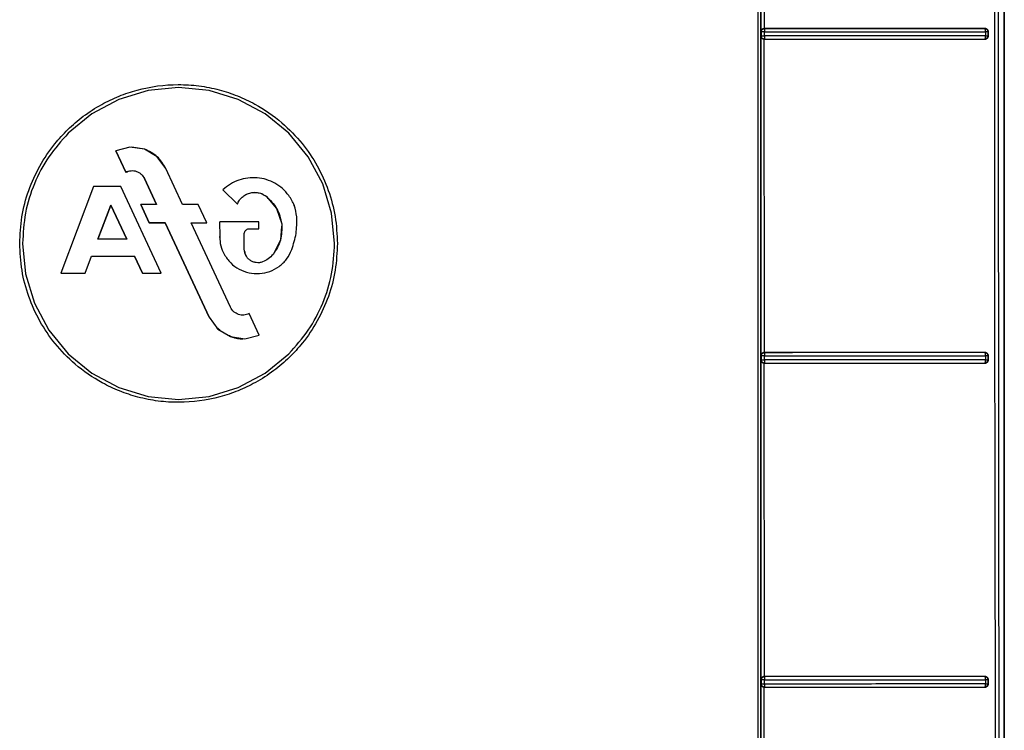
# Model space of a CAD drawing. Header units: inches. Extents: x 170 to 312, y 215 to 248.
# Tile 173 of 256: x 201.0577 to 201.1798, y 222.3401 to 222.4281. Entities that reach past the tile are written whole.
import ezdxf

# ---------------------------------------------------------------- set-up
doc = ezdxf.new("R2010")
doc.units = ezdxf.units.IN
doc.header["$LTSCALE"] = 0.25
doc.header["$MEASUREMENT"] = 0
doc.layers.add('MOTOR LH', color=7, linetype='Continuous')

msp = doc.modelspace()

# ---------------------------------------------------------------- linework, layer by layer
at = {"layer": 'MOTOR LH'}
for p, q in [((201.17976, 222.2356), (201.17976, 222.55105)), ((201.17976, 222.55105), (201.17976, 222.25339)), ((201.14961, 222.42666), (201.14961, 222.46627)), ((201.15002, 222.42704), (201.15001, 222.46589)), ((201.14961, 222.42666), (201.14964, 222.42664)), ((201.14964, 222.42613), (201.14961, 222.42611)), ((201.14961, 222.3865), (201.14961, 222.42611)), ((201.14964, 222.42664), (201.14964, 222.42613)), ((201.15003, 222.42703), (201.15002, 222.42704)), ((201.15004, 222.42613), (201.15003, 222.42663)), ((201.17738, 222.42704), (201.17733, 222.42703)), ((201.17741, 222.42691), (201.17737, 222.427)), ((201.17744, 222.42664), (201.17744, 222.42613)), ((201.17771, 222.42664), (201.1778, 222.42666)), ((201.17771, 222.42664), (201.17771, 222.42613)), ((201.17771, 222.42613), (201.1778, 222.42612)), ((201.1778, 222.42612), (201.1778, 222.42666)), ((201.15001, 222.42573), (201.15003, 222.42574)), ((201.15002, 222.38688), (201.15001, 222.42573)), ((201.15003, 222.42586), (201.15003, 222.42577)), ((201.15003, 222.42577), (201.15003, 222.42574)), ((201.17732, 222.42574), (201.17735, 222.42575)), ((201.17732, 222.42574), (201.17738, 222.42573)), ((201.17735, 222.42575), (201.17737, 222.42578)), ((201.17737, 222.42578), (201.17741, 222.42586)), ((201.07363, 222.41937), (201.07, 222.41827)), ((201.0774, 222.41974), (201.07363, 222.41937)), ((201.08118, 222.41937), (201.0774, 222.41974)), ((201.0848, 222.41827), (201.08118, 222.41937)), ((201.07, 222.41827), (201.06666, 222.41648)), ((201.08815, 222.41648), (201.0848, 222.41827)), ((201.06666, 222.41648), (201.06373, 222.41408)), ((201.09108, 222.41408), (201.08815, 222.41648)), ((201.09348, 222.41115), (201.09108, 222.41408)), ((201.07138, 222.41235), (201.06962, 222.4119)), ((201.06962, 222.4119), (201.07085, 222.40925)), ((201.07085, 222.40925), (201.06962, 222.4119)), ((201.06962, 222.4119), (201.07085, 222.40924)), ((201.07318, 222.4121), (201.07138, 222.41235)), ((201.07318, 222.4121), (201.07163, 222.41236)), ((201.07474, 222.41116), (201.07318, 222.4121)), ((201.07582, 222.40969), (201.07474, 222.41116)), ((201.09527, 222.40781), (201.09348, 222.41115)), ((201.07085, 222.40925), (201.07085, 222.40925)), ((201.07791, 222.40522), (201.07582, 222.4097)), ((201.07791, 222.40522), (201.07582, 222.40969)), ((201.07317, 222.40846), (201.07468, 222.40522)), ((201.07468, 222.40522), (201.07317, 222.40846)), ((201.07317, 222.40846), (201.07468, 222.40522)), ((201.08715, 222.40854), (201.08668, 222.40856)), ((201.09637, 222.40418), (201.09527, 222.40781)), ((201.06684, 222.40748), (201.0628, 222.39673)), ((201.06684, 222.40748), (201.0628, 222.39673)), ((201.07024, 222.40748), (201.06684, 222.40748)), ((201.07526, 222.39673), (201.07024, 222.40748)), ((201.07526, 222.39673), (201.07024, 222.40748)), ((201.08291, 222.40706), (201.08469, 222.40529)), ((201.08469, 222.40529), (201.08291, 222.40706)), ((201.08291, 222.40706), (201.08469, 222.40528)), ((201.08683, 222.40675), (201.08728, 222.4067)), ((201.08765, 222.40658), (201.08825, 222.40626)), ((201.069, 222.40517), (201.06741, 222.40093)), ((201.069, 222.40517), (201.06741, 222.40093)), ((201.069, 222.40517), (201.069, 222.40517)), ((201.069, 222.40517), (201.07098, 222.40093)), ((201.07098, 222.40093), (201.069, 222.40517)), ((201.07273, 222.40522), (201.07378, 222.40297)), ((201.07378, 222.40297), (201.07273, 222.40522)), ((201.07468, 222.40522), (201.07273, 222.40522)), ((201.07273, 222.40522), (201.07378, 222.40296)), ((201.07985, 222.40522), (201.07791, 222.40522)), ((201.08091, 222.40296), (201.07985, 222.40522)), ((201.08825, 222.40626), (201.08956, 222.40475)), ((201.08825, 222.40626), (201.08956, 222.40474)), ((201.06741, 222.40093), (201.069, 222.40517)), ((201.069, 222.40517), (201.07098, 222.40093)), ((201.08956, 222.40475), (201.09019, 222.40284)), ((201.08956, 222.40474), (201.09019, 222.40284)), ((201.09674, 222.40041), (201.09637, 222.40418)), ((201.07378, 222.40297), (201.07573, 222.40297)), ((201.07378, 222.40297), (201.07378, 222.40297)), ((201.07573, 222.40297), (201.07378, 222.40297)), ((201.07378, 222.40296), (201.07573, 222.40296)), ((201.07573, 222.40297), (201.08119, 222.39126)), ((201.07573, 222.40297), (201.07573, 222.40297)), ((201.08119, 222.39126), (201.07573, 222.40297)), ((201.07573, 222.40296), (201.08119, 222.39126)), ((201.07896, 222.40297), (201.08091, 222.40297)), ((201.08384, 222.3925), (201.07896, 222.40297)), ((201.07896, 222.40297), (201.08091, 222.40297)), ((201.07896, 222.40297), (201.07896, 222.40297)), ((201.08384, 222.3925), (201.07896, 222.40296)), ((201.07896, 222.40296), (201.08091, 222.40296)), ((201.08249, 222.40307), (201.0825, 222.40125)), ((201.08736, 222.40307), (201.0825, 222.40307)), ((201.08736, 222.40222), (201.08736, 222.40307)), ((201.09019, 222.40284), (201.09004, 222.40083)), ((201.08555, 222.39971), (201.08555, 222.40165)), ((201.08612, 222.40222), (201.08736, 222.40222)), ((201.08612, 222.40222), (201.08612, 222.40222)), ((201.08612, 222.40222), (201.08736, 222.40222)), ((201.08612, 222.40222), (201.08736, 222.40222)), ((201.08736, 222.40222), (201.08736, 222.40222)), ((201.09016, 222.40249), (201.09004, 222.40084)), ((201.05807, 222.40041), (201.05844, 222.39663)), ((201.06741, 222.40093), (201.06741, 222.40093)), ((201.07098, 222.40093), (201.06741, 222.40093)), ((201.08249, 222.40125), (201.08258, 222.40059)), ((201.09004, 222.40083), (201.08912, 222.39905)), ((201.09004, 222.40084), (201.08951, 222.3998)), ((201.08555, 222.39971), (201.08555, 222.39971)), ((201.06583, 222.39673), (201.06662, 222.39883)), ((201.06583, 222.39673), (201.06662, 222.39883)), ((201.06583, 222.39673), (201.06662, 222.39883)), ((201.06662, 222.39883), (201.07196, 222.39883)), ((201.06662, 222.39883), (201.06662, 222.39883)), ((201.06662, 222.39883), (201.07196, 222.39883)), ((201.06662, 222.39883), (201.07196, 222.39883)), ((201.07196, 222.39883), (201.07294, 222.39673)), ((201.07196, 222.39883), (201.07196, 222.39883)), ((201.07294, 222.39673), (201.07196, 222.39883)), ((201.07196, 222.39883), (201.07294, 222.39673)), ((201.05844, 222.39663), (201.05954, 222.39301)), ((201.0628, 222.39673), (201.06583, 222.39673)), ((201.0628, 222.39673), (201.06583, 222.39673)), ((201.06583, 222.39673), (201.06583, 222.39673)), ((201.07294, 222.39673), (201.07294, 222.39673)), ((201.07294, 222.39673), (201.07526, 222.39673)), ((201.07294, 222.39673), (201.07526, 222.39673)), ((201.05954, 222.39301), (201.06132, 222.38966)), ((201.08119, 222.39126), (201.08119, 222.39126)), ((201.08119, 222.39126), (201.08227, 222.38979)), ((201.08739, 222.38906), (201.08615, 222.39171)), ((201.06132, 222.38966), (201.06373, 222.38673)), ((201.08215, 222.38996), (201.0825, 222.38965)), ((201.0825, 222.38965), (201.08215, 222.38996)), ((201.08227, 222.38979), (201.08383, 222.38886)), ((201.08383, 222.38886), (201.08563, 222.3886)), ((201.08563, 222.3886), (201.08739, 222.38906)), ((201.15003, 222.38687), (201.15002, 222.38688)), ((201.17738, 222.38689), (201.17733, 222.38688)), ((201.06373, 222.38673), (201.06666, 222.38433)), ((201.08815, 222.38433), (201.09108, 222.38673)), ((201.14961, 222.3865), (201.14964, 222.38648)), ((201.14964, 222.38597), (201.14961, 222.38595)), ((201.14961, 222.34634), (201.14961, 222.38595)), ((201.14964, 222.38648), (201.14964, 222.38597)), ((201.15004, 222.38597), (201.15003, 222.38647)), ((201.15003, 222.3857), (201.15003, 222.38561)), ((201.17741, 222.38675), (201.17737, 222.38684)), ((201.17737, 222.38562), (201.17741, 222.3857)), ((201.17744, 222.38647), (201.17744, 222.38597)), ((201.17771, 222.38648), (201.1778, 222.3865)), ((201.17771, 222.38648), (201.17771, 222.38598)), ((201.17771, 222.38598), (201.1778, 222.38596)), ((201.1778, 222.38596), (201.1778, 222.3865)), ((201.15001, 222.38557), (201.15003, 222.38558)), ((201.15002, 222.34673), (201.15001, 222.38557)), ((201.15003, 222.38561), (201.15003, 222.38558)), ((201.17732, 222.38558), (201.17737, 222.38562)), ((201.17732, 222.38558), (201.17738, 222.38557)), ((201.06666, 222.38433), (201.07, 222.38254)), ((201.0848, 222.38254), (201.08815, 222.38433)), ((201.07, 222.38254), (201.07363, 222.38144)), ((201.08118, 222.38144), (201.0848, 222.38254)), ((201.07363, 222.38144), (201.0774, 222.38107)), ((201.0774, 222.38107), (201.08118, 222.38144)), ((201.15002, 222.34672), (201.15002, 222.34673)), ((201.17738, 222.34673), (201.17733, 222.34672)), ((201.17737, 222.34668), (201.17733, 222.34672)), ((201.17741, 222.34659), (201.17737, 222.34668)), ((201.14961, 222.34634), (201.14964, 222.34632)), ((201.14964, 222.34582), (201.14961, 222.3458)), ((201.14961, 222.30619), (201.14961, 222.3458)), ((201.14964, 222.34632), (201.14964, 222.34582)), ((201.15001, 222.34542), (201.15003, 222.34542)), ((201.15002, 222.30657), (201.15001, 222.34542)), ((201.15004, 222.3458), (201.15003, 222.34631)), ((201.15003, 222.34554), (201.15003, 222.34546)), ((201.15003, 222.34546), (201.15003, 222.34542)), ((201.17732, 222.34543), (201.17737, 222.34546)), ((201.17732, 222.34543), (201.17738, 222.34542)), ((201.17737, 222.34546), (201.17741, 222.34554)), ((201.17744, 222.34631), (201.17744, 222.34581)), ((201.17771, 222.34632), (201.1778, 222.34634)), ((201.17771, 222.34632), (201.17771, 222.34582)), ((201.17771, 222.34582), (201.1778, 222.3458)), ((201.1778, 222.3458), (201.1778, 222.34634))]:
    msp.add_line(p, q, dxfattribs=at)
for points, knots in [([(201.1492, 222.55187), (201.1492, 222.53099), (201.1492, 222.48923), (201.1492, 222.42657), (201.1492, 222.36393), (201.1492, 222.30132), (201.1492, 222.25964), (201.1492, 222.2388)], [0, 0, 0, 0, 0.2, 0.4, 0.6, 0.8, 1, 1, 1, 1]), ([(201.14959, 222.23978), (201.14959, 222.26055), (201.14959, 222.30208), (201.14959, 222.36446), (201.14959, 222.42689), (201.14959, 222.48933), (201.14959, 222.53094), (201.14959, 222.55175)], [0, 0, 0, 0, 0.199959, 0.399961, 0.599979, 0.80001, 1, 1, 1, 1]), ([(201.17858, 222.55179), (201.17858, 222.53391), (201.17856, 222.49815), (201.17855, 222.4445), (201.17855, 222.40875), (201.17855, 222.39087)], [0, 0, 0, 0, 0.3333777, 0.6667111, 1, 1, 1, 1]), ([(201.17903, 222.5514), (201.17902, 222.53013), (201.17899, 222.48759), (201.179, 222.42375), (201.17905, 222.35993), (201.17914, 222.29615), (201.17924, 222.2537), (201.17929, 222.23247)], [0, 0, 0, 0, 0.199984, 0.399977, 0.600029, 0.800023, 1, 1, 1, 1]), ([(201.14969, 222.42688), (201.14967, 222.42684), (201.14963, 222.42678), (201.14962, 222.42671), (201.14961, 222.42667), (201.14961, 222.42666), (201.14961, 222.42666)], [0, 0, 0, 0, 0.558608, 0.865721, 0.954475, 1, 1, 1, 1]), ([(201.14961, 222.42611), (201.14962, 222.42607), (201.14963, 222.426), (201.14967, 222.42593), (201.14969, 222.42589)], [0, 0, 0, 0, 0.503399, 1, 1, 1, 1]), ([(201.14964, 222.42664), (201.14964, 222.42667), (201.14964, 222.42674), (201.14968, 222.42683), (201.14975, 222.42692), (201.14981, 222.42697), (201.14986, 222.42699), (201.14989, 222.427), (201.14991, 222.42701), (201.14993, 222.42702), (201.14997, 222.42703), (201.15001, 222.42703), (201.15003, 222.42703)], [0, 0, 0, 0, 0.169778, 0.309899, 0.500349, 0.669275, 0.720741, 0.750043, 0.812673, 0.833809, 0.875282, 1, 1, 1, 1]), ([(201.15003, 222.42663), (201.15001, 222.42663), (201.14995, 222.42663), (201.14987, 222.42663), (201.1498, 222.42664), (201.14972, 222.42663), (201.14967, 222.42663), (201.14964, 222.42664), (201.14964, 222.42664), (201.14964, 222.42664)], [0, 0, 0, 0, 0.144819, 0.288961, 0.405983, 0.545581, 0.778747, 0.891833, 1, 1, 1, 1]), ([(201.14964, 222.42613), (201.14964, 222.42613), (201.14966, 222.42613), (201.14975, 222.42613), (201.14985, 222.42613), (201.14994, 222.42613), (201.15, 222.42613), (201.15004, 222.42613)], [0, 0, 0, 0, 0.2509579, 0.5014951, 0.6987948, 0.8365584, 1, 1, 1, 1]), ([(201.15003, 222.42574), (201.15, 222.42574), (201.14993, 222.42575), (201.14984, 222.42579), (201.14975, 222.42585), (201.1497, 222.42592), (201.14968, 222.42596), (201.14966, 222.42599), (201.14966, 222.42601), (201.14965, 222.42603), (201.14964, 222.42607), (201.14964, 222.42611), (201.14964, 222.42613)], [0, 0, 0, 0, 0.1705626, 0.3114539, 0.5033973, 0.6703643, 0.7215041, 0.7509336, 0.8128694, 0.8345961, 0.8750192, 1, 1, 1, 1]), ([(201.15002, 222.42704), (201.14999, 222.42704), (201.14992, 222.42703), (201.14984, 222.427), (201.14975, 222.42695), (201.14971, 222.4269), (201.14969, 222.42688)], [0, 0, 0, 0, 0.218148, 0.447021, 0.703324, 1, 1, 1, 1]), ([(201.17738, 222.42704), (201.17441, 222.42704), (201.16847, 222.42704), (201.15929, 222.42704), (201.15311, 222.42704), (201.15002, 222.42704)], [0, 0, 0, 0, 0.333153, 0.666753, 1, 1, 1, 1]), ([(201.15003, 222.42703), (201.15003, 222.42702), (201.15003, 222.42701), (201.15003, 222.42694), (201.15003, 222.42691)], [0, 0, 0, 0, 0.500037, 1, 1, 1, 1]), ([(201.17733, 222.42703), (201.17436, 222.42703), (201.16844, 222.42703), (201.15928, 222.42703), (201.15311, 222.42703), (201.15003, 222.42703)], [0, 0, 0, 0, 0.333017, 0.666911, 1, 1, 1, 1]), ([(201.15003, 222.42691), (201.15003, 222.42687), (201.15003, 222.42682), (201.15003, 222.42672), (201.15003, 222.42666), (201.15003, 222.42663)], [0, 0, 0, 0, 0.453626, 0.692825, 1, 1, 1, 1]), ([(201.15003, 222.42663), (201.15311, 222.42663), (201.15929, 222.42663), (201.16848, 222.42663), (201.17445, 222.42663), (201.17744, 222.42664)], [0, 0, 0, 0, 0.331609, 0.664943, 1, 1, 1, 1]), ([(201.15004, 222.42613), (201.15004, 222.42612), (201.15004, 222.42607), (201.15003, 222.42597), (201.15003, 222.4259), (201.15003, 222.42586)], [0, 0, 0, 0, 0.031612, 0.511044, 1, 1, 1, 1]), ([(201.17744, 222.42613), (201.17445, 222.42613), (201.16848, 222.42613), (201.15928, 222.42613), (201.15311, 222.42613), (201.15004, 222.42613)], [0, 0, 0, 0, 0.335142, 0.668475, 1, 1, 1, 1]), ([(201.17771, 222.42613), (201.1777, 222.42608), (201.17769, 222.42598), (201.1776, 222.42585), (201.17747, 222.42576), (201.17737, 222.42575), (201.17732, 222.42574)], [0, 0, 0, 0, 0.2502109, 0.4998875, 0.749898, 1, 1, 1, 1]), ([(201.17737, 222.427), (201.17736, 222.42701), (201.17735, 222.42703), (201.17733, 222.42703), (201.17733, 222.42703), (201.17733, 222.42703), (201.17733, 222.42703), (201.17733, 222.42703)], [0, 0, 0, 0, 0.723554, 0.917935, 0.972998, 0.990021, 1, 1, 1, 1]), ([(201.17733, 222.42703), (201.17733, 222.42703), (201.17738, 222.42703), (201.17748, 222.42701), (201.1776, 222.42693), (201.17766, 222.42683), (201.1777, 222.42673), (201.17771, 222.42667), (201.17771, 222.42664)], [0, 0, 0, 0, 0.021376, 0.251231, 0.50161, 0.694994, 0.833641, 1, 1, 1, 1]), ([(201.1778, 222.42666), (201.17779, 222.42668), (201.17779, 222.42673), (201.17776, 222.42683), (201.17768, 222.42693), (201.17755, 222.42703), (201.17744, 222.42704), (201.17738, 222.42704)], [0, 0, 0, 0, 0.11585, 0.228826, 0.465329, 0.729283, 1, 1, 1, 1]), ([(201.17738, 222.42573), (201.17744, 222.42574), (201.17755, 222.42575), (201.17768, 222.42584), (201.17776, 222.42595), (201.17779, 222.42604), (201.17779, 222.42609), (201.1778, 222.42612)], [0, 0, 0, 0, 0.270747, 0.533788, 0.770103, 0.883423, 1, 1, 1, 1]), ([(201.17744, 222.42664), (201.17744, 222.42666), (201.17744, 222.42671), (201.17743, 222.42678), (201.17742, 222.42685), (201.17741, 222.42689), (201.17741, 222.42691)], [0, 0, 0, 0, 0.249998, 0.499999, 0.750002, 1, 1, 1, 1]), ([(201.17741, 222.42586), (201.17741, 222.42588), (201.17742, 222.42592), (201.17743, 222.42598), (201.17744, 222.42606), (201.17744, 222.42611), (201.17744, 222.42613)], [0, 0, 0, 0, 0.249769, 0.499932, 0.750118, 1, 1, 1, 1]), ([(201.17771, 222.42664), (201.1777, 222.42664), (201.17768, 222.42664), (201.17762, 222.42664), (201.17754, 222.42664), (201.17747, 222.42664), (201.17744, 222.42664)], [0, 0, 0, 0, 0.250004, 0.499997, 0.749991, 1, 1, 1, 1]), ([(201.17744, 222.42613), (201.17747, 222.42613), (201.17754, 222.42613), (201.17762, 222.42613), (201.17768, 222.42613), (201.1777, 222.42613), (201.17771, 222.42613)], [0, 0, 0, 0, 0.250132, 0.500007, 0.749886, 1, 1, 1, 1]), ([(201.14969, 222.42589), (201.14971, 222.42587), (201.14975, 222.42582), (201.14983, 222.42577), (201.14992, 222.42574), (201.14998, 222.42573), (201.15001, 222.42573)], [0, 0, 0, 0, 0.281455, 0.527086, 0.764277, 1, 1, 1, 1]), ([(201.15001, 222.42573), (201.1531, 222.42573), (201.15929, 222.42573), (201.16847, 222.42573), (201.17441, 222.42573), (201.17738, 222.42573)], [0, 0, 0, 0, 0.3334428, 0.6669188, 1, 1, 1, 1]), ([(201.15003, 222.42574), (201.15311, 222.42574), (201.15928, 222.42574), (201.16844, 222.42574), (201.17436, 222.42574), (201.17732, 222.42574)], [0, 0, 0, 0, 0.3330755, 0.6669605, 1, 1, 1, 1]), ([(201.05771, 222.40041), (201.05776, 222.40152), (201.05787, 222.40375), (201.05875, 222.40699), (201.06012, 222.41004), (201.06182, 222.41255), (201.06367, 222.41459), (201.06561, 222.41625), (201.06775, 222.41763), (201.07001, 222.41871), (201.07314, 222.41976), (201.07651, 222.42021), (201.07993, 222.41999), (201.0824, 222.41951), (201.08472, 222.41874), (201.0874, 222.41748), (201.09017, 222.41556), (201.09274, 222.41292), (201.09467, 222.41008), (201.09605, 222.40701), (201.09693, 222.40376), (201.09704, 222.40152), (201.0971, 222.40041)], [0, 0, 0, 0, 0.053827, 0.108154, 0.161991, 0.215823, 0.254355, 0.295472, 0.339437, 0.377786, 0.416425, 0.499247, 0.540867, 0.582327, 0.621091, 0.659532, 0.725561, 0.783441, 0.837465, 0.891484, 0.94599, 1, 1, 1, 1]), ([(201.06373, 222.41408), (201.06288, 222.41313), (201.0612, 222.41124), (201.05944, 222.40785), (201.05828, 222.4042), (201.05814, 222.40167), (201.05807, 222.40041)], [0, 0, 0, 0, 0.249988, 0.500002, 0.750014, 1, 1, 1, 1]), ([(201.07582, 222.4097), (201.0755, 222.41023), (201.07486, 222.41129), (201.07374, 222.41183), (201.07318, 222.4121)], [0, 0, 0, 0, 0.500004, 1, 1, 1, 1]), ([(201.07085, 222.40924), (201.07107, 222.40933), (201.07139, 222.40945), (201.07185, 222.40943), (201.07218, 222.40936), (201.07249, 222.40921), (201.07287, 222.40895), (201.07305, 222.40865), (201.07317, 222.40846)], [0, 0, 0, 0, 0.248419, 0.374377, 0.499188, 0.623924, 0.750308, 1, 1, 1, 1]), ([(201.07085, 222.40925), (201.07096, 222.40929), (201.07117, 222.40939), (201.07139, 222.40942), (201.07151, 222.40943)], [0, 0, 0, 0, 0.499999, 1, 1, 1, 1]), ([(201.09107, 222.40636), (201.09082, 222.40665), (201.09032, 222.40724), (201.08936, 222.4079), (201.08829, 222.40836), (201.08715, 222.40858), (201.08599, 222.40855), (201.08487, 222.40829), (201.08381, 222.4078), (201.08321, 222.40731), (201.08291, 222.40706)], [0, 0, 0, 0, 0.1260747, 0.2503281, 0.3753732, 0.4999941, 0.6246137, 0.7496514, 0.8738663, 1, 1, 1, 1]), ([(201.08469, 222.40529), (201.08476, 222.40545), (201.08492, 222.40577), (201.08528, 222.40617), (201.08572, 222.40649), (201.08605, 222.40661), (201.08622, 222.40666)], [0, 0, 0, 0, 0.24931, 0.499997, 0.750489, 1, 1, 1, 1]), ([(201.08529, 222.40615), (201.08543, 222.40627), (201.08571, 222.40649), (201.08605, 222.4066), (201.08622, 222.40666)], [0, 0, 0, 0, 0.499286, 1, 1, 1, 1]), ([(201.08622, 222.40666), (201.0864, 222.4067), (201.08675, 222.40677), (201.08711, 222.40673), (201.08728, 222.4067)], [0, 0, 0, 0, 0.5, 1, 1, 1, 1]), ([(201.08728, 222.4067), (201.08746, 222.40666), (201.0878, 222.40657), (201.0881, 222.40636), (201.08825, 222.40626)], [0, 0, 0, 0, 0.498906, 1, 1, 1, 1]), ([(201.08469, 222.40528), (201.08476, 222.40545), (201.08491, 222.40577), (201.08517, 222.40603), (201.08529, 222.40615)], [0, 0, 0, 0, 0.501236, 1, 1, 1, 1]), ([(201.08825, 222.40626), (201.08874, 222.40579), (201.08973, 222.40484), (201.09004, 222.40351), (201.09019, 222.40284)], [0, 0, 0, 0, 0.5, 1, 1, 1, 1]), ([(201.09205, 222.40371), (201.09199, 222.40419), (201.09185, 222.40514), (201.09133, 222.40595), (201.09107, 222.40636)], [0, 0, 0, 0, 0.499997, 1, 1, 1, 1]), ([(201.09205, 222.40371), (201.09199, 222.40418), (201.09185, 222.40514), (201.09133, 222.40595), (201.09107, 222.40636)], [0, 0, 0, 0, 0.50031, 1, 1, 1, 1]), ([(201.09019, 222.40284), (201.0902, 222.40215), (201.09022, 222.40078), (201.08949, 222.39963), (201.08912, 222.39905)], [0, 0, 0, 0, 0.500001, 1, 1, 1, 1]), ([(201.09144, 222.39964), (201.09165, 222.4003), (201.09208, 222.40162), (201.09206, 222.40301), (201.09205, 222.40371)], [0, 0, 0, 0, 0.5000128, 1, 1, 1, 1]), ([(201.08555, 222.40165), (201.08556, 222.40173), (201.08558, 222.40187), (201.08572, 222.40205), (201.0859, 222.40219), (201.08604, 222.40221), (201.08612, 222.40222)], [0, 0, 0, 0, 0.251527, 0.502365, 0.748885, 1, 1, 1, 1]), ([(201.0971, 222.40041), (201.09704, 222.3993), (201.09693, 222.39707), (201.09606, 222.39382), (201.09468, 222.39077), (201.09299, 222.38826), (201.09114, 222.38622), (201.08919, 222.38456), (201.08705, 222.38318), (201.0848, 222.38211), (201.08167, 222.38106), (201.07829, 222.38061), (201.07488, 222.38082), (201.07241, 222.38131), (201.07008, 222.38208), (201.06741, 222.38334), (201.06463, 222.38525), (201.06207, 222.38789), (201.06014, 222.39074), (201.05876, 222.3938), (201.05788, 222.39705), (201.05777, 222.39929), (201.05771, 222.40041)], [0, 0, 0, 0, 0.053831, 0.108162, 0.162002, 0.21584, 0.254375, 0.295495, 0.339462, 0.377813, 0.416452, 0.499272, 0.540889, 0.582347, 0.621109, 0.659547, 0.725573, 0.783451, 0.837473, 0.891489, 0.945992, 1, 1, 1, 1]), ([(201.0825, 222.40125), (201.08252, 222.40086), (201.08257, 222.4001), (201.0829, 222.3994), (201.08306, 222.39906)], [0, 0, 0, 0, 0.500482, 1, 1, 1, 1]), ([(201.09108, 222.38673), (201.09192, 222.38768), (201.09361, 222.38957), (201.09537, 222.39297), (201.09653, 222.39661), (201.09667, 222.39914), (201.09674, 222.40041)], [0, 0, 0, 0, 0.249988, 0.500002, 0.750015, 1, 1, 1, 1]), ([(201.08306, 222.39906), (201.08331, 222.39868), (201.0838, 222.39795), (201.08489, 222.39717), (201.08612, 222.39671), (201.08744, 222.39662), (201.08873, 222.39689), (201.08989, 222.39752), (201.09086, 222.39844), (201.09125, 222.39924), (201.09144, 222.39964)], [0, 0, 0, 0, 0.126908, 0.25145, 0.376016, 0.500011, 0.624006, 0.748574, 0.873075, 1, 1, 1, 1]), ([(201.08574, 222.39893), (201.08569, 222.39905), (201.08558, 222.3993), (201.08556, 222.39957), (201.08555, 222.39971)], [0, 0, 0, 0, 0.497601, 1, 1, 1, 1]), ([(201.08559, 222.39947), (201.0856, 222.39938), (201.08562, 222.39917), (201.08572, 222.39898), (201.08579, 222.39886)], [0, 0, 0, 0, 0.404923, 1, 1, 1, 1]), ([(201.08702, 222.39803), (201.08688, 222.39806), (201.08662, 222.39811), (201.08639, 222.39825), (201.08627, 222.39832)], [0, 0, 0, 0, 0.499151, 1, 1, 1, 1]), ([(201.08781, 222.39811), (201.08768, 222.39808), (201.08742, 222.398), (201.08715, 222.39802), (201.08702, 222.39803)], [0, 0, 0, 0, 0.500712, 1, 1, 1, 1]), ([(201.08912, 222.39905), (201.08894, 222.39885), (201.08856, 222.39844), (201.08806, 222.39822), (201.08781, 222.39811)], [0, 0, 0, 0, 0.500208, 1, 1, 1, 1]), ([(201.08615, 222.39171), (201.08594, 222.39163), (201.08562, 222.39151), (201.08516, 222.39152), (201.08483, 222.3916), (201.08452, 222.39174), (201.08414, 222.39201), (201.08396, 222.3923), (201.08384, 222.3925)], [0, 0, 0, 0, 0.248407, 0.374361, 0.499168, 0.623903, 0.750288, 1, 1, 1, 1]), ([(201.17855, 222.39087), (201.17856, 222.38514), (201.17859, 222.36906), (201.17863, 222.33689), (201.17868, 222.31047), (201.17871, 222.2944)], [0, 0, 0, 0, 0.178102, 0.500003, 1, 1, 1, 1]), ([(201.08359, 222.389), (201.08375, 222.38892), (201.0843, 222.38864), (201.08493, 222.38861), (201.08537, 222.38859)], [0, 0, 0, 0, 0.28812, 1, 1, 1, 1]), ([(201.08537, 222.38859), (201.08493, 222.38861), (201.0843, 222.38864), (201.08375, 222.38892), (201.08359, 222.389)], [0, 0, 0, 0, 0.709949, 1, 1, 1, 1]), ([(201.14964, 222.38648), (201.14964, 222.38652), (201.14964, 222.38658), (201.14968, 222.38668), (201.14975, 222.38676), (201.14981, 222.38681), (201.14986, 222.38684), (201.14989, 222.38685), (201.14991, 222.38686), (201.14993, 222.38686), (201.14997, 222.38687), (201.15001, 222.38687), (201.15003, 222.38687)], [0, 0, 0, 0, 0.169796, 0.309925, 0.500347, 0.669247, 0.720724, 0.750048, 0.812673, 0.833992, 0.875283, 1, 1, 1, 1]), ([(201.15002, 222.38688), (201.14999, 222.38688), (201.14992, 222.38688), (201.14984, 222.38684), (201.14975, 222.38679), (201.14971, 222.38674), (201.14969, 222.38672)], [0, 0, 0, 0, 0.217835, 0.446698, 0.702916, 1, 1, 1, 1]), ([(201.17738, 222.38689), (201.17441, 222.38689), (201.16847, 222.38688), (201.15929, 222.38688), (201.15311, 222.38688), (201.15002, 222.38688)], [0, 0, 0, 0, 0.333154, 0.666761, 1, 1, 1, 1]), ([(201.17733, 222.38688), (201.17436, 222.38688), (201.16844, 222.38687), (201.15928, 222.38688), (201.15311, 222.38687), (201.15003, 222.38687)], [0, 0, 0, 0, 0.333016, 0.666911, 1, 1, 1, 1]), ([(201.15003, 222.38687), (201.15003, 222.38687), (201.15003, 222.38685), (201.15003, 222.38679), (201.15003, 222.38675)], [0, 0, 0, 0, 0.500043, 1, 1, 1, 1]), ([(201.17737, 222.38684), (201.17736, 222.38685), (201.17735, 222.38687), (201.17734, 222.38687), (201.17733, 222.38688), (201.17733, 222.38688), (201.17733, 222.38688), (201.17733, 222.38688)], [0, 0, 0, 0, 0.4999148, 0.7840783, 0.9349621, 0.9782287, 1, 1, 1, 1]), ([(201.17733, 222.38688), (201.17733, 222.38688), (201.17735, 222.38688), (201.1774, 222.38687), (201.1775, 222.38684), (201.17759, 222.38677), (201.17766, 222.38667), (201.1777, 222.38658), (201.17771, 222.38652), (201.17771, 222.38648)], [0, 0, 0, 0, 0.006404, 0.125208, 0.250554, 0.499812, 0.694171, 0.83326, 1, 1, 1, 1]), ([(201.1778, 222.3865), (201.1778, 222.38652), (201.17779, 222.38657), (201.17776, 222.38667), (201.17768, 222.38677), (201.17755, 222.38687), (201.17743, 222.38688), (201.17738, 222.38689)], [0, 0, 0, 0, 0.114151, 0.226087, 0.462642, 0.728302, 1, 1, 1, 1]), ([(201.14969, 222.38672), (201.14967, 222.38668), (201.14963, 222.38662), (201.14962, 222.38655), (201.14961, 222.38651), (201.14961, 222.3865), (201.14961, 222.3865)], [0, 0, 0, 0, 0.557285, 0.863589, 0.953043, 1, 1, 1, 1]), ([(201.14961, 222.38595), (201.14962, 222.38591), (201.14963, 222.38584), (201.14967, 222.38577), (201.14969, 222.38573)], [0, 0, 0, 0, 0.5033835, 1, 1, 1, 1]), ([(201.15003, 222.38647), (201.15001, 222.38647), (201.14995, 222.38647), (201.14987, 222.38647), (201.1498, 222.38647), (201.14972, 222.38647), (201.14967, 222.38647), (201.14964, 222.38649), (201.14964, 222.38648), (201.14964, 222.38648)], [0, 0, 0, 0, 0.1448, 0.289023, 0.40575, 0.545726, 0.778917, 0.891929, 1, 1, 1, 1]), ([(201.14964, 222.38597), (201.14964, 222.38597), (201.14966, 222.38597), (201.14975, 222.38597), (201.14985, 222.38597), (201.14994, 222.38597), (201.15, 222.38597), (201.15004, 222.38597)], [0, 0, 0, 0, 0.250965, 0.50152, 0.698812, 0.836571, 1, 1, 1, 1]), ([(201.15003, 222.38558), (201.15, 222.38558), (201.14993, 222.38559), (201.14984, 222.38563), (201.14976, 222.38569), (201.14971, 222.38575), (201.14968, 222.3858), (201.14967, 222.38583), (201.14966, 222.38585), (201.14965, 222.38588), (201.14964, 222.38591), (201.14964, 222.38595), (201.14964, 222.38597)], [0, 0, 0, 0, 0.170498, 0.311351, 0.503314, 0.639112, 0.709897, 0.750976, 0.8129, 0.835156, 0.875042, 1, 1, 1, 1]), ([(201.14969, 222.38573), (201.14971, 222.38571), (201.14975, 222.38567), (201.14983, 222.38562), (201.14992, 222.38558), (201.14998, 222.38558), (201.15001, 222.38557)], [0, 0, 0, 0, 0.281564, 0.526617, 0.765411, 1, 1, 1, 1]), ([(201.15003, 222.38675), (201.15003, 222.38671), (201.15003, 222.38663), (201.15003, 222.38652), (201.15003, 222.38647)], [0, 0, 0, 0, 0.4999498, 1, 1, 1, 1]), ([(201.15003, 222.38647), (201.15311, 222.38647), (201.15928, 222.38647), (201.16848, 222.38647), (201.17445, 222.38647), (201.17744, 222.38647)], [0, 0, 0, 0, 0.33158, 0.664913, 1, 1, 1, 1]), ([(201.15004, 222.38597), (201.15004, 222.38596), (201.15004, 222.38591), (201.15003, 222.38581), (201.15003, 222.38574), (201.15003, 222.3857)], [0, 0, 0, 0, 0.031594, 0.511018, 1, 1, 1, 1]), ([(201.17744, 222.38597), (201.17445, 222.38597), (201.16848, 222.38597), (201.15928, 222.38597), (201.15311, 222.38597), (201.15004, 222.38597)], [0, 0, 0, 0, 0.335133, 0.668466, 1, 1, 1, 1]), ([(201.17771, 222.38598), (201.1777, 222.38593), (201.17769, 222.38582), (201.1776, 222.38569), (201.17747, 222.3856), (201.17737, 222.38559), (201.17732, 222.38558)], [0, 0, 0, 0, 0.250209, 0.499884, 0.749889, 1, 1, 1, 1]), ([(201.17738, 222.38557), (201.17744, 222.38558), (201.17755, 222.38559), (201.17768, 222.38568), (201.17776, 222.38579), (201.17779, 222.38589), (201.17779, 222.38594), (201.1778, 222.38596)], [0, 0, 0, 0, 0.27093, 0.533685, 0.769845, 0.883229, 1, 1, 1, 1]), ([(201.17744, 222.38647), (201.17744, 222.3865), (201.17744, 222.38655), (201.17743, 222.38662), (201.17742, 222.38669), (201.17741, 222.38673), (201.17741, 222.38675)], [0, 0, 0, 0, 0.249991, 0.499998, 0.750003, 1, 1, 1, 1]), ([(201.17741, 222.3857), (201.17741, 222.38572), (201.17742, 222.38576), (201.17743, 222.38582), (201.17744, 222.38589), (201.17744, 222.38594), (201.17744, 222.38597)], [0, 0, 0, 0, 0.2497583, 0.4999325, 0.7501062, 1, 1, 1, 1]), ([(201.17771, 222.38648), (201.1777, 222.38648), (201.17768, 222.38648), (201.17762, 222.38648), (201.17754, 222.38647), (201.17747, 222.38647), (201.17744, 222.38647)], [0, 0, 0, 0, 0.249999, 0.499993, 0.749993, 1, 1, 1, 1]), ([(201.17744, 222.38597), (201.17747, 222.38597), (201.17754, 222.38597), (201.17762, 222.38597), (201.17768, 222.38597), (201.1777, 222.38598), (201.17771, 222.38598)], [0, 0, 0, 0, 0.250118, 0.500008, 0.749881, 1, 1, 1, 1]), ([(201.15001, 222.38557), (201.1531, 222.38557), (201.15929, 222.38557), (201.16847, 222.38557), (201.17441, 222.38557), (201.17738, 222.38557)], [0, 0, 0, 0, 0.33343, 0.666918, 1, 1, 1, 1]), ([(201.15003, 222.38558), (201.15311, 222.38558), (201.15928, 222.38558), (201.16844, 222.38558), (201.17436, 222.38558), (201.17732, 222.38558)], [0, 0, 0, 0, 0.333077, 0.666962, 1, 1, 1, 1]), ([(201.14964, 222.34632), (201.14964, 222.34637), (201.14965, 222.34647), (201.14973, 222.34658), (201.1498, 222.34665), (201.14986, 222.34668), (201.14989, 222.34669), (201.14991, 222.3467), (201.14994, 222.34671), (201.14998, 222.34672), (201.15001, 222.34672), (201.15002, 222.34672)], [0, 0, 0, 0, 0.237979, 0.475429, 0.641876, 0.730535, 0.777013, 0.799822, 0.868975, 0.917803, 1, 1, 1, 1]), ([(201.15002, 222.34673), (201.14999, 222.34672), (201.14992, 222.34672), (201.14984, 222.34669), (201.14975, 222.34663), (201.14971, 222.34659), (201.14969, 222.34656)], [0, 0, 0, 0, 0.216438, 0.445518, 0.701569, 1, 1, 1, 1]), ([(201.17738, 222.34673), (201.17441, 222.34673), (201.16847, 222.34673), (201.15929, 222.34673), (201.15311, 222.34673), (201.15002, 222.34673)], [0, 0, 0, 0, 0.333158, 0.666771, 1, 1, 1, 1]), ([(201.15002, 222.34672), (201.15003, 222.34671), (201.15003, 222.3467), (201.15003, 222.34663), (201.15003, 222.34659)], [0, 0, 0, 0, 0.500122, 1, 1, 1, 1]), ([(201.17733, 222.34672), (201.17436, 222.34672), (201.16843, 222.34672), (201.15927, 222.34672), (201.1531, 222.34672), (201.15002, 222.34672)], [0, 0, 0, 0, 0.33298, 0.666929, 1, 1, 1, 1]), ([(201.15003, 222.34659), (201.15003, 222.34655), (201.15003, 222.34647), (201.15003, 222.34636), (201.15003, 222.34631)], [0, 0, 0, 0, 0.4999323, 1, 1, 1, 1]), ([(201.17733, 222.34672), (201.17733, 222.34672), (201.17733, 222.34672), (201.17738, 222.34672), (201.17748, 222.34669), (201.1776, 222.34661), (201.17766, 222.34652), (201.1777, 222.34642), (201.17771, 222.34636), (201.17771, 222.34632)], [0, 0, 0, 0, 0.00194, 0.016485, 0.251155, 0.50156, 0.693135, 0.832255, 1, 1, 1, 1]), ([(201.1778, 222.34634), (201.17779, 222.34637), (201.17779, 222.34642), (201.17776, 222.34651), (201.17768, 222.34662), (201.17754, 222.34671), (201.17743, 222.34672), (201.17738, 222.34673)], [0, 0, 0, 0, 0.115487, 0.228334, 0.465134, 0.729682, 1, 1, 1, 1]), ([(201.17744, 222.34631), (201.17744, 222.34634), (201.17744, 222.34639), (201.17743, 222.34646), (201.17742, 222.34654), (201.17741, 222.34657), (201.17741, 222.34659)], [0, 0, 0, 0, 0.250004, 0.499999, 0.74999, 1, 1, 1, 1]), ([(201.14969, 222.34656), (201.14967, 222.34652), (201.14963, 222.34646), (201.14962, 222.34639), (201.14961, 222.34636), (201.14961, 222.34635), (201.14961, 222.34634)], [0, 0, 0, 0, 0.557091, 0.863508, 0.953007, 1, 1, 1, 1]), ([(201.14961, 222.3458), (201.14962, 222.34576), (201.14963, 222.34568), (201.14967, 222.34561), (201.14969, 222.34558)], [0, 0, 0, 0, 0.5030925, 1, 1, 1, 1]), ([(201.15003, 222.34631), (201.15001, 222.34631), (201.14995, 222.34631), (201.14987, 222.34631), (201.1498, 222.34631), (201.14972, 222.34631), (201.14967, 222.34631), (201.14964, 222.34633), (201.14964, 222.34632), (201.14964, 222.34632)], [0, 0, 0, 0, 0.144802, 0.289128, 0.405584, 0.545961, 0.781526, 0.905359, 1, 1, 1, 1]), ([(201.14964, 222.34582), (201.14964, 222.34582), (201.14966, 222.34581), (201.14975, 222.34581), (201.14985, 222.34581), (201.14994, 222.3458), (201.15, 222.3458), (201.15004, 222.3458)], [0, 0, 0, 0, 0.250968, 0.501531, 0.698827, 0.836575, 1, 1, 1, 1]), ([(201.15003, 222.34542), (201.15, 222.34543), (201.14993, 222.34543), (201.14984, 222.34547), (201.14976, 222.34553), (201.14971, 222.34559), (201.14968, 222.34564), (201.14967, 222.34567), (201.14966, 222.3457), (201.14965, 222.34572), (201.14964, 222.34576), (201.14964, 222.34579), (201.14964, 222.34582)], [0, 0, 0, 0, 0.1704559, 0.3112931, 0.5032949, 0.6273045, 0.7053381, 0.7509924, 0.8129118, 0.8356884, 0.8750402, 1, 1, 1, 1]), ([(201.14969, 222.34558), (201.14971, 222.34555), (201.14975, 222.34551), (201.14983, 222.34546), (201.14992, 222.34542), (201.14998, 222.34542), (201.15001, 222.34542)], [0, 0, 0, 0, 0.281342, 0.526581, 0.765288, 1, 1, 1, 1]), ([(201.15001, 222.34542), (201.1531, 222.34541), (201.15929, 222.34541), (201.16847, 222.34542), (201.17441, 222.34542), (201.17738, 222.34542)], [0, 0, 0, 0, 0.333416, 0.666914, 1, 1, 1, 1]), ([(201.15003, 222.34631), (201.15311, 222.34631), (201.15928, 222.34631), (201.16848, 222.34631), (201.17445, 222.34631), (201.17744, 222.34631)], [0, 0, 0, 0, 0.331567, 0.664899, 1, 1, 1, 1]), ([(201.15004, 222.3458), (201.15004, 222.3458), (201.15004, 222.34575), (201.15003, 222.34565), (201.15003, 222.34558), (201.15003, 222.34554)], [0, 0, 0, 0, 0.031564, 0.511012, 1, 1, 1, 1]), ([(201.15003, 222.34542), (201.15311, 222.34542), (201.15928, 222.34542), (201.16844, 222.34543), (201.17436, 222.34543), (201.17732, 222.34543)], [0, 0, 0, 0, 0.333077, 0.666963, 1, 1, 1, 1]), ([(201.17744, 222.34581), (201.17445, 222.34581), (201.16848, 222.34581), (201.15928, 222.3458), (201.15311, 222.3458), (201.15004, 222.3458)], [0, 0, 0, 0, 0.335133, 0.668465, 1, 1, 1, 1]), ([(201.17771, 222.34582), (201.1777, 222.34577), (201.17769, 222.34567), (201.1776, 222.34554), (201.17747, 222.34545), (201.17737, 222.34543), (201.17732, 222.34543)], [0, 0, 0, 0, 0.2502, 0.499886, 0.749899, 1, 1, 1, 1]), ([(201.17738, 222.34542), (201.17744, 222.34542), (201.17755, 222.34543), (201.17768, 222.34553), (201.17776, 222.34563), (201.17779, 222.34573), (201.17779, 222.34578), (201.1778, 222.3458)], [0, 0, 0, 0, 0.2710841, 0.5335565, 0.7695787, 0.8830478, 1, 1, 1, 1]), ([(201.17741, 222.34554), (201.17741, 222.34556), (201.17742, 222.3456), (201.17743, 222.34566), (201.17744, 222.34573), (201.17744, 222.34578), (201.17744, 222.34581)], [0, 0, 0, 0, 0.249786, 0.499951, 0.750104, 1, 1, 1, 1]), ([(201.17771, 222.34632), (201.1777, 222.34632), (201.17768, 222.34632), (201.17762, 222.34632), (201.17754, 222.34631), (201.17747, 222.34631), (201.17744, 222.34631)], [0, 0, 0, 0, 0.250012, 0.500008, 0.750019, 1, 1, 1, 1]), ([(201.17744, 222.34581), (201.17747, 222.34581), (201.17754, 222.34581), (201.17762, 222.34581), (201.17768, 222.34581), (201.1777, 222.34582), (201.17771, 222.34582)], [0, 0, 0, 0, 0.250123, 0.499995, 0.749882, 1, 1, 1, 1])]:
    msp.add_open_spline(points, degree=3, knots=knots, dxfattribs=at)
msp.add_open_spline([(201.08627, 222.39832), (201.08616, 222.39841), (201.08595, 222.39858), (201.08581, 222.39881), (201.08574, 222.39893)], degree=3, dxfattribs=at)

doc.saveas('drawing.dxf')
